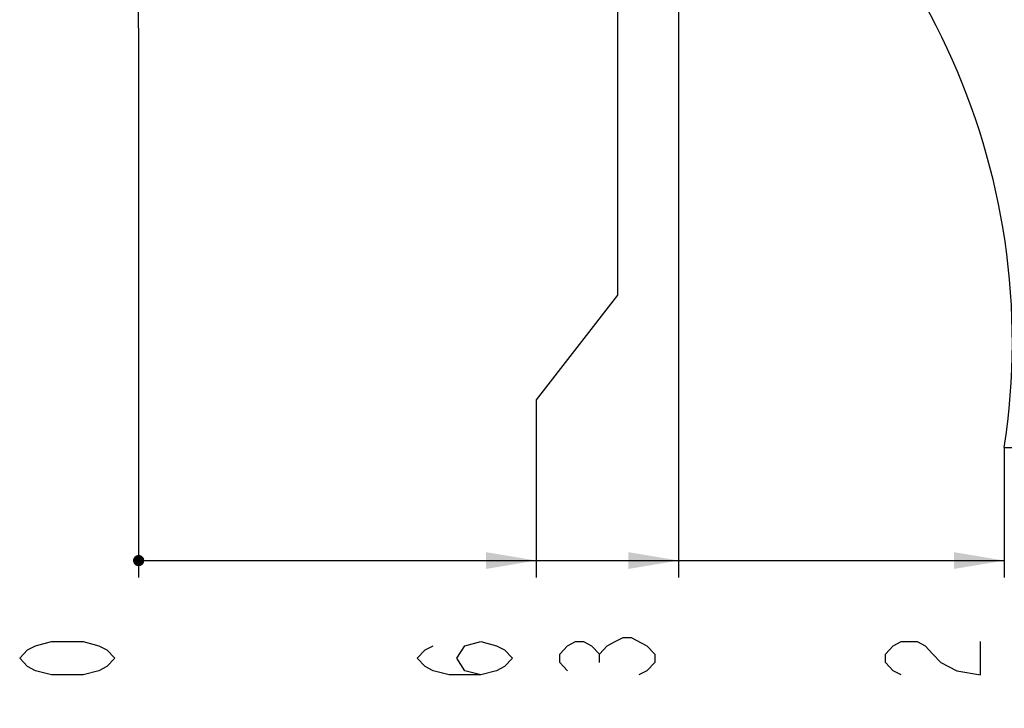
# Model space of a CAD drawing. Header units: millimetres. Extents: x 0 to 5940, y 0 to 4200.
# Tile 59 of 87: x 2613 to 3492, y 1576 to 2190. Entities that reach past the tile are written whole.
import ezdxf

# ---------------------------------------------------------------- set-up
doc = ezdxf.new("R2010")
doc.units = ezdxf.units.MM
doc.header["$LTSCALE"] = 326.7
doc.linetypes.add('CENTER', pattern=[0.6, 0.375, -0.075, 0.075, -0.075])
doc.layers.get('0').update_dxf_attribs({"linetype": 'CONTINUOUS'})
doc.layers.add('304103000015_DXF_AXIS', color=7, linetype='CONTINUOUS')
doc.layers.add('RB15-1-B-JSZL_DXF_DIMENSION', color=7, linetype='CONTINUOUS')
doc.styles.get("Standard").update_dxf_attribs({"font": 'txt', "width": 0.7})
doc.dimstyles.new('DIMSTYLE_4', dxfattribs={"dimtxt": 85, "dimasz": 45, "dimexe": 1.5, "dimexo": 0, "dimgap": 2.125, "dimtad": 0, "dimtih": 1, "dimtoh": 1, "dimdec": 1, "dimdsep": 46, "dimtxsty": 'Standard', "dimblk": '_FILLED', "dimblk1": '_FILLED', "dimblk2": '_FILLED', "dimcen": 0.09, "dimclrt": 5, "dimazin": 2, "dimtp": 0.8, "dimtm": 0.8, "dimtfac": 1, "dimtdec": 1, "dimtofl": 0, "dimtmove": 0, "dimatfit": 3, "dimldrblk": '_FILLED', "dimfxl": 0, "dimtolj": 1, "dimarcsym": 0})
doc.dimstyles.new('DIMSTYLE_5', dxfattribs={"dimtxt": 85, "dimasz": 45, "dimexe": 1.5, "dimexo": 0, "dimgap": 2.125, "dimtad": 0, "dimtih": 1, "dimtoh": 1, "dimdsep": 46, "dimtxsty": 'Standard', "dimblk": '_FILLED', "dimblk1": '_FILLED', "dimblk2": '_FILLED', "dimcen": 0.09, "dimclrt": 5, "dimazin": 2, "dimtp": 0.1, "dimtm": 0.1, "dimtfac": 1, "dimtofl": 0, "dimtmove": 0, "dimatfit": 3, "dimldrblk": '_FILLED', "dimfxl": 0, "dimtolj": 1, "dimarcsym": 0})
doc.dimstyles.new('DIMSTYLE_6', dxfattribs={"dimtxt": 85, "dimasz": 45, "dimexe": 1.5, "dimexo": 0, "dimgap": 2.125, "dimtad": 0, "dimtih": 1, "dimtoh": 1, "dimdec": 1, "dimdsep": 46, "dimtxsty": 'Standard', "dimblk": '_FILLED', "dimblk1": '_FILLED', "dimblk2": '_FILLED', "dimcen": 0.09, "dimclrt": 5, "dimazin": 2, "dimtp": 0.5, "dimtm": 0.5, "dimtfac": 1, "dimtdec": 1, "dimtofl": 0, "dimtmove": 0, "dimatfit": 3, "dimldrblk": '_FILLED', "dimfxl": 0, "dimtolj": 1, "dimarcsym": 0})

# ---------------------------------------------------------------- blocks, each defined once
blk = doc.blocks.new('*D5')
at = {"layer": 'RB15-1-B-JSZL_DXF_DIMENSION', "color": 2, "linetype": 'Continuous', "transparency": 16777216}
blk.add_line((3201.24, 2432.3), (3201.24, 1692.45), dxfattribs=at)
blk = doc.blocks.new('_FILLED')
at = {"color": 0, "linetype": 'ByBlock'}
blk.add_solid([(0, 0), (-1, 0.167), (-1, -0.167)], dxfattribs=at)
blk = doc.blocks.new('*D6')
at = {"layer": 'RB15-1-B-JSZL_DXF_DIMENSION', "color": 2, "linetype": 'Continuous', "transparency": 16777216}
blk.add_line((2718.9, 2182.77), (2718.9, 1692.45), dxfattribs=at)
blk = doc.blocks.new('*D7')
at = {"layer": 'RB15-1-B-JSZL_DXF_DIMENSION', "color": 2, "linetype": 'Continuous', "transparency": 16777216}
blk.add_line((3492.12, 1808.5), (3492.12, 1692.45), dxfattribs=at)
blk = doc.blocks.new('*D10')
at = {"layer": 'RB15-1-B-JSZL_DXF_DIMENSION', "color": 2, "linetype": 'Continuous', "transparency": 16777216}
for p, q in [((4117.49, 1808.5), (4280.03, 1902.16)), ((4280.03, 1902.16), (4396.7, 1902.16)), ((3492.12, 1808.5), (4117.49, 1808.5))]:
    blk.add_line(p, q, dxfattribs=at)
blk = doc.blocks.new('*D18')
at = {"layer": 'RB15-1-B-JSZL_DXF_DIMENSION', "color": 2, "linetype": 'Continuous', "transparency": 16777216}
for p, q in [((3146.55, 2685.51), (3146.55, 1944.24)), ((3146.55, 1944.24), (3074.07, 1851.07)), ((3074.07, 1851.07), (3074.07, 1692.45))]:
    blk.add_line(p, q, dxfattribs=at)

msp = doc.modelspace()

# ---------------------------------------------------------------- linework, layer by layer
at = {"color": 2, "linetype": 'Continuous'}
msp.add_line((2718.902, 1707.454), (3492.125, 1707.454), dxfattribs=at)
at = {"color": 2, "linetype": 'Continuous', "const_width": 5}
msp.add_lwpolyline([(2716.402, 1707.454, 1), (2721.402, 1707.454, 1)], format="xyb", close=True, dxfattribs=at)
msp.add_lwpolyline([(2716.402, 1707.454, 1), (2721.402, 1707.454, 1)], format="xyb", close=True, dxfattribs=at)
msp.add_lwpolyline([(2716.402, 1707.454, 1), (2721.402, 1707.454, 1)], format="xyb", close=True, dxfattribs=at)
at = {"color": 2, "linetype": 'Continuous'}
msp.add_arc((2879.284, 1902.449), 620, 351.28419, 58.71581, dxfattribs=at)
for points in [[(3074.073, 1707.454), (3029.073, 1699.954), (3029.073, 1714.954)], [(3201.24, 1707.454), (3156.24, 1699.954), (3156.24, 1714.954)], [(3492.125, 1707.454), (3447.125, 1699.954), (3447.125, 1714.954)]]:
    msp.add_solid(points, dxfattribs=at)
at = {"layer": '304103000015_DXF_AXIS', "color": 7, "linetype": 'CENTER'}
msp.add_line((2718.902, 2182.768), (2718.902, 3042.317), dxfattribs=at)
at = {"layer": 'RB15-1-B-JSZL_DXF_DIMENSION', "color": 5, "linetype": 'Continuous'}
msp.add_line((3130.407, 1616.485), (3130.407, 1623.923), dxfattribs=at)
for points in [[(3102.073, 1609.048), (3094.99, 1616.485), (3094.99, 1623.923), (3102.073, 1631.36), (3109.157, 1635.079), (3116.24, 1635.079), (3123.323, 1631.36), (3130.407, 1623.923), (3137.49, 1631.36), (3144.573, 1635.079), (3151.657, 1638.798), (3158.74, 1638.798)], [(3158.74, 1638.798), (3172.907, 1631.36), (3179.99, 1623.923), (3179.99, 1616.485), (3172.907, 1609.048), (3165.823, 1605.329)], [(2697.652, 1620.204), (2690.569, 1612.766), (2683.485, 1609.048), (2669.318, 1605.329), (2640.985, 1605.329), (2626.819, 1609.048), (2619.735, 1612.766), (2612.652, 1620.204), (2619.735, 1627.641), (2626.819, 1631.36), (2640.985, 1635.079), (2669.318, 1635.079), (2683.485, 1631.36), (2690.569, 1627.641), (2697.652, 1620.204)], [(3024.489, 1605.329), (3010.322, 1609.048), (3003.239, 1620.204), (3010.322, 1631.36), (3024.489, 1635.079), (3038.656, 1631.36), (3045.739, 1627.641), (3052.822, 1620.204), (3045.739, 1612.766), (3038.656, 1609.048), (3024.489, 1605.329), (2996.156, 1605.329), (2981.989, 1609.048), (2974.906, 1612.766), (2967.823, 1620.204), (2974.906, 1627.641), (2981.989, 1631.36)], [(3400.041, 1605.329), (3392.958, 1609.048), (3385.875, 1616.485), (3385.875, 1623.923), (3392.958, 1631.36), (3400.041, 1635.079), (3414.208, 1635.079), (3421.291, 1631.36), (3428.375, 1623.923), (3435.458, 1616.485), (3449.625, 1609.048), (3470.875, 1605.329), (3470.875, 1635.079)]]:
    msp.add_lwpolyline(points, dxfattribs=at)

# ---------------------------------------------------------------- dimensions: what is measured, and where the dimension line sits
at = {"layer": 'RB15-1-B-JSZL_DXF_DIMENSION', "color": 2, "linetype": 'Continuous'}
for feature_location, offset, dtype, origin, dimstyle, override, picture, middle in [((3146.549, 2685.508), (-72.476, -993.054), 1, (2718.902, 2685.508), 'DIMSTYLE_4', {"dimgap": 21.250056, "dimtad": 1, "dimtih": 0, "dimtoh": 0}, '*D18', (3052.823, 1352.454)), ((3201.24, 2432.302), (0, -739.848), 1, (2718.902, 2182.768), 'DIMSTYLE_4', {"dimgap": 21.250056, "dimtad": 1, "dimtih": 0, "dimtoh": 0}, '*D5', (3179.99, 1352.454)), ((3492.125, 1808.498), (904.573, 93.666), 0, (3492.125, 2197.768), 'DIMSTYLE_6', {"dimgap": 21.249992, "dimtad": 1, "dimtih": 0, "dimtoh": 0}, '*D10', (4439.198, 1923.414)), ((2718.901897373, 2182.767652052), (0, -490.313662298), 1, (2718.901897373, 2182.767652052), 'DIMSTYLE_5', {"dimgap": 21.249947, "dimtad": 1, "dimtih": 0, "dimtoh": 0}, '*D6', (2697.651897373, 1590.453989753)), ((3492.125, 1808.498), (0, -116.044), 1, (2718.902, 1808.498), 'DIMSTYLE_4', {"dimgap": 21.250056, "dimtad": 1, "dimtih": 0, "dimtoh": 0}, '*D7', (3470.875, 1352.454))]:
    dim = msp.add_ordinate_dim(feature_location=feature_location, offset=offset, dtype=dtype, origin=origin, dimstyle=dimstyle, override=override, dxfattribs=at)
    dim.commit()
    dim.dimension.update_dxf_attribs({"geometry": picture, "text_midpoint": middle})

doc.saveas('drawing.dxf')
